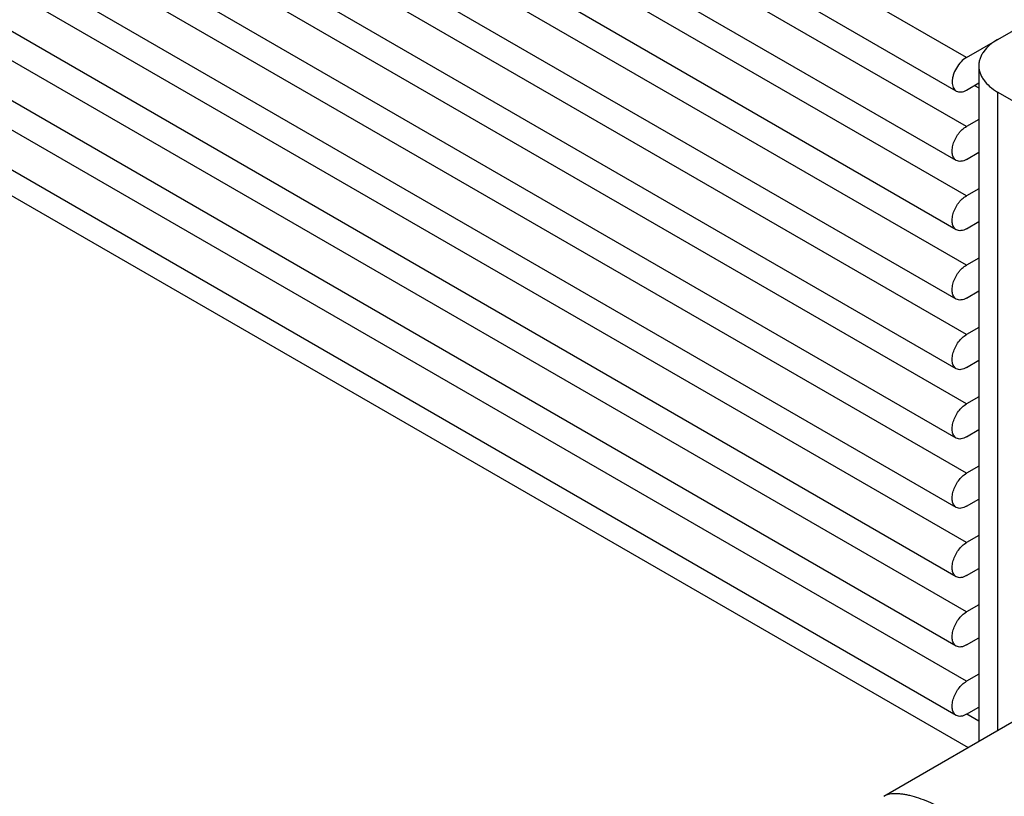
# Model space of a CAD drawing. Header units: inches. Extents: x 0 to 34, y 0 to 22.
# Tile 64 of 119: x 6.5 to 8.1, y 15.3 to 16.5. Entities that reach past the tile are written whole.
import ezdxf

# ---------------------------------------------------------------- set-up
doc = ezdxf.new("R2010")
doc.units = ezdxf.units.IN
doc.header["$LTSCALE"] = 1.87
doc.header["$MEASUREMENT"] = 0
doc.layers.get('0').update_dxf_attribs({"linetype": 'CONTINUOUS'})

msp = doc.modelspace()

# ---------------------------------------------------------------- linework, layer by layer
at = {"color": 7, "linetype": 'CONTINUOUS'}
for p, q in [((7.99945, 16.43865), (1.98904, 19.90899)), ((7.9837, 16.38647), (1.97329, 19.85681)), ((7.99945, 16.33129), (1.98904, 19.80162)), ((7.9837, 16.2787), (1.97329, 19.74903)), ((7.99945, 16.22351), (1.98904, 19.69385)), ((7.9837, 16.17092), (1.97329, 19.64126)), ((7.99945, 16.11574), (1.98904, 19.58607)), ((7.9837, 16.06315), (1.97329, 19.53348)), ((7.99945, 16.00797), (1.98904, 19.4783)), ((7.9837, 15.95497), (1.97329, 19.4253)), ((7.99945, 15.90019), (1.98904, 19.37053)), ((7.9837, 15.84719), (1.97329, 19.31753)), ((7.99945, 15.79242), (1.98904, 19.26275)), ((7.9837, 15.73942), (1.97329, 19.20975)), ((7.99945, 15.68464), (1.98904, 19.15498)), ((7.9837, 15.63165), (1.97329, 19.10198)), ((7.99945, 15.57687), (1.98904, 19.0472)), ((7.9837, 15.52387), (1.97329, 18.99421)), ((7.99945, 15.4691), (1.98904, 18.93943)), ((7.9837, 15.4161), (1.97329, 18.88643)), ((2.01167, 18.82472), (8.00196, 15.366)), ((7.99945, 16.43865), (8.65299, 16.816)), ((8.01859, 16.42579), (8.01859, 15.37561)), ((7.99945, 16.38803), (8.01859, 16.39909)), ((8.01183, 16.39518), (8.01859, 16.39127)), ((8.30845, 16.23452), (8.04788, 16.38497)), ((8.04788, 16.38497), (8.04788, 15.39252)), ((8.01859, 16.34234), (7.99945, 16.33129)), ((7.99945, 16.28026), (8.01859, 16.29132)), ((8.01859, 16.23457), (7.99945, 16.22351)), ((7.99945, 16.17249), (8.01859, 16.18354)), ((8.01859, 16.1268), (7.99945, 16.11574)), ((7.99945, 16.06471), (8.01859, 16.07577)), ((8.01859, 16.01902), (7.99945, 16.00797)), ((7.99945, 15.95694), (8.01859, 15.96799)), ((8.01859, 15.91125), (7.99945, 15.90019)), ((7.99945, 15.84916), (8.01859, 15.86022)), ((8.01859, 15.80347), (7.99945, 15.79242)), ((7.99945, 15.74139), (8.01859, 15.75244)), ((8.01859, 15.6957), (7.99945, 15.68464)), ((7.99945, 15.63362), (8.01859, 15.64467)), ((8.01859, 15.58793), (7.99945, 15.57687)), ((7.99945, 15.52584), (8.01859, 15.5369)), ((8.01859, 15.48015), (7.99945, 15.4691)), ((8.09711, 15.42094), (7.87084, 15.29029)), ((7.99945, 15.41807), (8.01859, 15.42912)), ((7.9998, 15.41868), (8.01859, 15.40783))]:
    msp.add_line(p, q, dxfattribs=at)
for points, knots in [([(8.04788, 16.46662), (8.0435, 16.46409), (8.03554, 16.45861), (8.0274, 16.45005), (8.02281, 16.44271), (8.02039, 16.43717), (8.01892, 16.43152), (8.01859, 16.42769), (8.01859, 16.42579)], [0, 0, 0, 0, 0.2892977, 0.5483243, 0.6677508, 0.7817545, 0.8918927, 1, 1, 1, 1]), ([(7.99945, 16.43865), (7.99632, 16.43685), (7.99039, 16.43188), (7.98345, 16.42247), (7.97936, 16.41335), (7.97758, 16.4059), (7.97724, 16.40227), (7.97724, 16.40052)], [0, 0, 0, 0, 0.2367896, 0.4990983, 0.7619442, 0.8857757, 1, 1, 1, 1]), ([(8.01859, 16.42579), (8.01859, 16.4239), (8.01892, 16.42007), (8.02039, 16.41441), (8.02281, 16.40888), (8.0274, 16.40154), (8.03554, 16.39298), (8.0435, 16.3875), (8.04788, 16.38497)], [0, 0, 0, 0, 0.1081073, 0.2182455, 0.3322492, 0.4516757, 0.7107023, 1, 1, 1, 1]), ([(7.97724, 16.40052), (7.97729, 16.39897), (7.97755, 16.39602), (7.9787, 16.39194), (7.98076, 16.38863), (7.98268, 16.38706), (7.9837, 16.38647)], [0, 0, 0, 0, 0.2880698, 0.5484181, 0.7815968, 1, 1, 1, 1]), ([(7.9837, 16.38647), (7.98474, 16.38588), (7.98712, 16.38501), (7.99109, 16.3849), (7.99532, 16.38593), (7.99807, 16.38724), (7.99945, 16.38803)], [0, 0, 0, 0, 0.2178463, 0.4509177, 0.7107665, 1, 1, 1, 1]), ([(7.9837, 16.2787), (7.98292, 16.27915), (7.98145, 16.28028), (7.97901, 16.28336), (7.97718, 16.28866), (7.97702, 16.29605), (7.97866, 16.3042), (7.98145, 16.31104), (7.9844, 16.31639), (7.98695, 16.32022), (7.98976, 16.32372), (7.99376, 16.32764), (7.99715, 16.32997), (7.99945, 16.33129)], [0, 0, 0, 0, 0.0429881, 0.0877539, 0.1873743, 0.30499, 0.439025, 0.5835607, 0.6578415, 0.7319589, 0.8041702, 0.8730117, 1, 1, 1, 1]), ([(7.99945, 16.28026), (7.99807, 16.27946), (7.99532, 16.27816), (7.99109, 16.27713), (7.98712, 16.27723), (7.98473, 16.2781), (7.9837, 16.2787)], [0, 0, 0, 0, 0.2891309, 0.5490266, 0.7823177, 1, 1, 1, 1]), ([(7.9837, 16.17092), (7.98292, 16.17137), (7.98145, 16.1725), (7.97901, 16.17559), (7.97718, 16.18089), (7.97702, 16.18828), (7.97866, 16.19642), (7.98145, 16.20327), (7.9844, 16.20861), (7.98695, 16.21245), (7.98976, 16.21595), (7.99376, 16.21987), (7.99715, 16.22219), (7.99945, 16.22351)], [0, 0, 0, 0, 0.0429881, 0.0877539, 0.1873743, 0.30499, 0.439025, 0.5835607, 0.6578415, 0.7319589, 0.8041702, 0.8730117, 1, 1, 1, 1]), ([(7.99945, 16.17249), (7.99807, 16.17169), (7.99532, 16.17039), (7.99109, 16.16936), (7.98712, 16.16946), (7.98473, 16.17032), (7.9837, 16.17092)], [0, 0, 0, 0, 0.2891309, 0.5490266, 0.7823177, 1, 1, 1, 1]), ([(7.9837, 16.06315), (7.98292, 16.0636), (7.98145, 16.06473), (7.97901, 16.06781), (7.97718, 16.07311), (7.97702, 16.0805), (7.97866, 16.08865), (7.98145, 16.0955), (7.9844, 16.10084), (7.98695, 16.10468), (7.98976, 16.10818), (7.99376, 16.1121), (7.99715, 16.11442), (7.99945, 16.11574)], [0, 0, 0, 0, 0.0429881, 0.0877539, 0.1873743, 0.30499, 0.439025, 0.5835607, 0.6578415, 0.7319589, 0.8041702, 0.8730117, 1, 1, 1, 1]), ([(7.99945, 16.06471), (7.99807, 16.06391), (7.99532, 16.06261), (7.99109, 16.06158), (7.98712, 16.06168), (7.98473, 16.06255), (7.9837, 16.06315)], [0, 0, 0, 0, 0.2891309, 0.5490266, 0.7823177, 1, 1, 1, 1]), ([(7.9837, 15.95497), (7.98292, 15.95543), (7.98146, 15.95656), (7.979, 15.95964), (7.97718, 15.96495), (7.97702, 15.97234), (7.97867, 15.9805), (7.98203, 15.98879), (7.98679, 15.99655), (7.99259, 16.00313), (7.99712, 16.00662), (7.99945, 16.00797)], [0, 0, 0, 0, 0.0430009, 0.0875566, 0.1867782, 0.3041392, 0.4378467, 0.5822981, 0.7294988, 0.871312, 1, 1, 1, 1]), ([(7.99945, 15.95694), (7.99804, 15.95613), (7.99531, 15.95471), (7.99111, 15.95335), (7.98709, 15.95343), (7.98473, 15.95436), (7.9837, 15.95497)], [0, 0, 0, 0, 0.2913746, 0.5537282, 0.7842537, 1, 1, 1, 1]), ([(7.9837, 15.8472), (7.98292, 15.84766), (7.98146, 15.84879), (7.979, 15.85187), (7.97718, 15.85717), (7.97702, 15.86456), (7.97867, 15.87273), (7.98203, 15.88101), (7.98679, 15.88877), (7.99259, 15.89536), (7.99712, 15.89885), (7.99945, 15.90019)], [0, 0, 0, 0, 0.0430009, 0.0875566, 0.1867782, 0.3041392, 0.4378467, 0.5822981, 0.7294988, 0.871312, 1, 1, 1, 1]), ([(7.99945, 15.84916), (7.99804, 15.84835), (7.99531, 15.84693), (7.99111, 15.84558), (7.98709, 15.84565), (7.98473, 15.84658), (7.9837, 15.8472)], [0, 0, 0, 0, 0.2913746, 0.5537282, 0.7842537, 1, 1, 1, 1]), ([(7.9837, 15.73942), (7.98292, 15.73988), (7.98146, 15.74101), (7.979, 15.74409), (7.97718, 15.7494), (7.97702, 15.75679), (7.97867, 15.76495), (7.98203, 15.77324), (7.98679, 15.781), (7.99259, 15.78759), (7.99712, 15.79107), (7.99945, 15.79242)], [0, 0, 0, 0, 0.0430009, 0.0875566, 0.1867782, 0.3041392, 0.4378467, 0.5822981, 0.7294988, 0.871312, 1, 1, 1, 1]), ([(7.99945, 15.74139), (7.99804, 15.74058), (7.99531, 15.73916), (7.99111, 15.7378), (7.98709, 15.73788), (7.98473, 15.73881), (7.9837, 15.73942)], [0, 0, 0, 0, 0.2913746, 0.5537282, 0.7842537, 1, 1, 1, 1]), ([(7.9837, 15.63165), (7.98292, 15.63211), (7.98146, 15.63324), (7.979, 15.63632), (7.97718, 15.64162), (7.97702, 15.64902), (7.97867, 15.65718), (7.98203, 15.66546), (7.98679, 15.67322), (7.99259, 15.67981), (7.99712, 15.6833), (7.99945, 15.68464)], [0, 0, 0, 0, 0.0430009, 0.0875566, 0.1867782, 0.3041392, 0.4378467, 0.5822981, 0.7294988, 0.871312, 1, 1, 1, 1]), ([(7.99945, 15.63362), (7.99804, 15.6328), (7.99531, 15.63138), (7.99111, 15.63003), (7.98709, 15.63011), (7.98473, 15.63103), (7.9837, 15.63165)], [0, 0, 0, 0, 0.2913746, 0.5537282, 0.7842537, 1, 1, 1, 1]), ([(7.9837, 15.52387), (7.98292, 15.52433), (7.98146, 15.52547), (7.979, 15.52854), (7.97718, 15.53385), (7.97702, 15.54124), (7.97867, 15.5494), (7.98203, 15.55769), (7.98679, 15.56545), (7.99259, 15.57204), (7.99712, 15.57552), (7.99945, 15.57687)], [0, 0, 0, 0, 0.0430009, 0.0875566, 0.1867782, 0.3041392, 0.4378467, 0.5822981, 0.7294988, 0.871312, 1, 1, 1, 1]), ([(7.99945, 15.52584), (7.99804, 15.52503), (7.99531, 15.52361), (7.99111, 15.52226), (7.98709, 15.52233), (7.98473, 15.52326), (7.9837, 15.52387)], [0, 0, 0, 0, 0.2913746, 0.5537282, 0.7842537, 1, 1, 1, 1]), ([(7.9837, 15.4161), (7.98292, 15.41656), (7.98146, 15.41769), (7.979, 15.42077), (7.97718, 15.42608), (7.97702, 15.43347), (7.97867, 15.44163), (7.98203, 15.44992), (7.98679, 15.45768), (7.99259, 15.46426), (7.99712, 15.46775), (7.99945, 15.4691)], [0, 0, 0, 0, 0.0430009, 0.0875566, 0.1867782, 0.3041392, 0.4378467, 0.5822981, 0.7294988, 0.871312, 1, 1, 1, 1]), ([(7.99945, 15.41807), (7.99804, 15.41726), (7.99531, 15.41584), (7.99111, 15.41448), (7.98709, 15.41456), (7.98473, 15.41549), (7.9837, 15.4161)], [0, 0, 0, 0, 0.2913746, 0.5537282, 0.7842537, 1, 1, 1, 1]), ([(7.97152, 15.26608), (7.96634, 15.26906), (7.95609, 15.27461), (7.94072, 15.28177), (7.92599, 15.28745), (7.91417, 15.29095), (7.90527, 15.29287), (7.89912, 15.29384), (7.89334, 15.29437), (7.88796, 15.29446), (7.88299, 15.2941), (7.87721, 15.2931), (7.87318, 15.29164), (7.87085, 15.2903)], [0, 0, 0, 0, 0.1676934, 0.327025, 0.4753548, 0.6104478, 0.6725491, 0.7307968, 0.7850779, 0.8353572, 0.8817419, 0.9244381, 1, 1, 1, 1])]:
    msp.add_open_spline(points, degree=3, knots=knots, dxfattribs=at)

doc.saveas('drawing.dxf')
